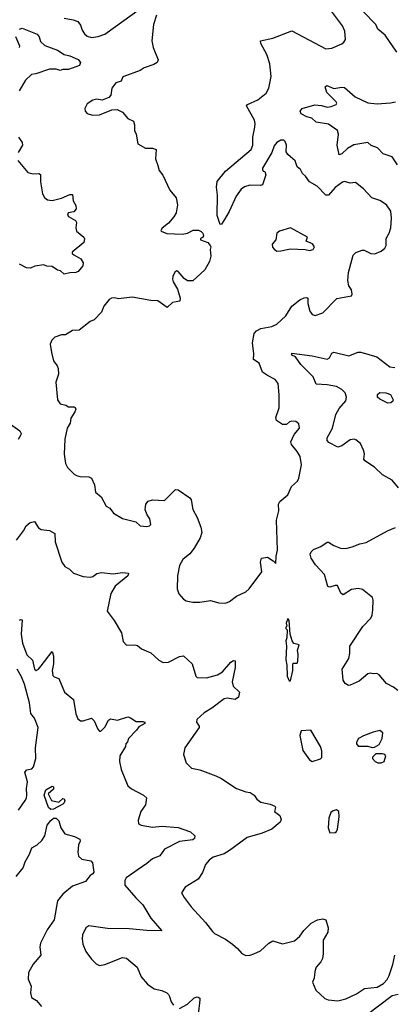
# Model space of a CAD drawing. Extents: x 1954683 to 2060285, y 904798 to 1016299.
# Tile 188 of 256: x 1983396 to 1986162, y 958671 to 965941. Entities that reach past the tile are written whole.
import ezdxf

# ---------------------------------------------------------------- set-up
doc = ezdxf.new("R2010")
doc.units = 0

msp = doc.modelspace()

# ---------------------------------------------------------------- linework, layer by layer
at = {"layer": '0CON10XD'}
for points in [[(1986181.4, 965701.4), (1986095, 965827.3), (1986041.1, 965871.1), (1986025, 965905.5), (1985932.2, 966002.2), (1985851.1, 966105), (1985830, 966145), (1985815, 966156.2), (1985810.6, 966165), (1985813.9, 966185), (1985825, 966193.1), (1985858.2, 966188.2), (1985925, 966194.2), (1985959.2, 966165), (1986045, 966110.5), (1986095, 966087.5), (1986165, 966081.4)], [(1984406, 965975), (1984384.2, 965905), (1984372, 965785), (1984380, 965735), (1984418.6, 965645), (1984410, 965625), (1984385, 965610), (1984315, 965585.8), (1984285, 965566), (1984165, 965520.8), (1984155, 965513.3), (1984145, 965487.5), (1984105, 965476), (1984075, 965436.7), (1984067.5, 965385), (1984055, 965367.5), (1984005, 965346.2), (1983965, 965354.2), (1983935, 965348.1), (1983895, 965318.8), (1983876, 965285), (1983880, 965265), (1983895, 965248), (1983934.1, 965235.9), (1983985, 965239.2), (1984075, 965276.7), (1984115, 965277.5), (1984155, 965257.5), (1984195, 965212.5), (1984235, 965192.5), (1984244, 965165), (1984243.9, 965123.9), (1984256.1, 965096.1), (1984267.5, 965025), (1984325, 964993.8), (1984375, 964993.8), (1984402.5, 964982.5), (1984399.4, 964915), (1984416, 964865), (1984425, 964826.7), (1984453.3, 964793.3), (1984505, 964683.3), (1984550, 964625), (1984560.8, 964575), (1984550, 964515), (1984534.4, 964485.6), (1984495, 964438.8), (1984448.3, 964401.7), (1984436.7, 964385), (1984439.3, 964379.3), (1984482.2, 964362.2), (1984595, 964356.9), (1984634.3, 964365.7), (1984677, 964387), (1984715, 964387.5), (1984735, 964377.5), (1984747.5, 964365), (1984752.5, 964345), (1984745, 964332.5), (1984730, 964325), (1984730, 964315), (1984785, 964296.2), (1984802.5, 964275), (1984807.5, 964265), (1984802.5, 964245), (1984807.5, 964195), (1984796.7, 964155), (1984763.3, 964095), (1984675, 964012.5), (1984635, 964013.3), (1984610.5, 964030.5), (1984565, 964082.5), (1984555, 964087.5), (1984541.7, 964078.3), (1984526.7, 964045), (1984524.2, 964024.2), (1984528.8, 964005), (1984560.5, 963950.5), (1984580, 963885), (1984578, 963862), (1984525, 963854), (1984485, 963816.7), (1984415, 963866), (1984365, 963866.9), (1984225, 963893.1), (1984125, 963879.4), (1984095, 963886.7), (1984072.5, 963885), (1984055.8, 963874.2), (1984016.7, 963825), (1983998.8, 963781.2), (1983946.7, 963725), (1983915, 963712), (1983835, 963648), (1983785, 963645.8), (1983735, 963613.8), (1983705, 963614), (1983655, 963596.7), (1983633.9, 963576.1), (1983620, 963545), (1983630, 963485), (1983645, 963422.5), (1983673.3, 963385), (1983680, 963365), (1983681.2, 963325), (1983662, 963265), (1983674.3, 963134.3), (1983695, 963106), (1983735.7, 963095.7), (1983755, 963083.3), (1983795, 963083.3), (1983805, 963077.5), (1983810, 963065), (1983803.8, 963045), (1983772.1, 962997.9), (1983767.2, 962962.8), (1983747.1, 962925), (1983730, 962845), (1983723.6, 962733.6), (1983733.4, 962663.4), (1983748.8, 962635), (1983797.5, 962585), (1983816.1, 962576.1), (1983839.3, 962569.3), (1983905, 962566), (1983925, 962556.7), (1983947, 962507), (1983955, 962452.5), (1983997.7, 962417.7), (1984035, 962350), (1984060, 962335), (1984088.3, 962298.3), (1984155, 962258.8), (1984253.9, 962233.9), (1984285, 962203.8), (1984335, 962198.8), (1984355, 962203.8), (1984363.3, 962215), (1984356.7, 962255), (1984336.2, 962285), (1984322.3, 962322.3), (1984326.1, 962363.9), (1984345, 962386.2), (1984375, 962396), (1984465, 962390), (1984545, 962473.3), (1984565, 962470), (1984651.2, 962411.2), (1984662, 962395), (1984674.3, 962324.3), (1984706, 962265), (1984733.8, 962195), (1984741.2, 962155), (1984728.8, 962115), (1984685, 962040), (1984652.6, 961997.4), (1984601.2, 961955), (1984575, 961910), (1984561.2, 961835), (1984559.3, 961739.3), (1984571.7, 961701.7), (1984605, 961662.5), (1984625, 961650), (1984675, 961641.2), (1984725, 961641.2), (1984805, 961653.8), (1984865, 961636.7), (1984915, 961634)], [(1983725, 965952), (1983791.1, 965941.1), (1983825, 965926.9), (1983845, 965901.2), (1983856.7, 965865), (1983875, 965837.5), (1983895, 965818.6), (1983925, 965810.5), (1983975, 965818.1), (1984024.5, 965835.5), (1984287.5, 966025)], [(1984915, 961634), (1984944.2, 961645.8), (1984997.5, 961685), (1985065, 961717.5), (1985091.1, 961738.9), (1985184, 961865), (1985173.6, 961936.4), (1985180, 961965), (1985225, 961972.5), (1985266.4, 961946.4), (1985287.5, 961925), (1985289.3, 961980.7), (1985299.4, 962025), (1985291.4, 962245), (1985309.2, 962315), (1985306.2, 962365), (1985316.1, 962383.9), (1985375, 962433.3), (1985402.5, 962495), (1985446.2, 962535), (1985456, 962555), (1985477.5, 962655), (1985467.5, 962715), (1985445, 962753.3), (1985402.5, 962805), (1985397.5, 962825), (1985421.2, 962878.8), (1985461.2, 962925), (1985456.1, 962956.1), (1985435, 962973.3), (1985406.1, 962976.1), (1985388.8, 962971.2), (1985365, 962953.3), (1985337, 962953), (1985290.7, 962980.7), (1985287.5, 963005), (1985310.6, 963075), (1985311.4, 963171.4), (1985304.4, 963254.4), (1985281.2, 963285), (1985225, 963312.9), (1985189.3, 963339.3), (1985164.5, 963404.5), (1985121.7, 963431.7), (1985124.5, 963475), (1985114.2, 963555), (1985127.1, 963625), (1985145.2, 963644.8), (1985175, 963661.1), (1985257.5, 963675), (1985295, 963692.5), (1985361.9, 963755), (1985405, 963825.8), (1985465, 963873.8), (1985495, 963887.5), (1985515, 963891.2), (1985523.3, 963885), (1985522, 963845), (1985539.1, 963789.1), (1985555, 963763.8), (1985576.4, 963756.4), (1985634.1, 963775.9), (1985737.3, 963882.7), (1985845, 963903.3), (1985851.2, 963915), (1985846.6, 963946.6), (1985825.5, 963975.5), (1985819.4, 964015), (1985824.5, 964075.5), (1985857.6, 964202.4), (1985877.6, 964222.4), (1985925, 964240), (1985938.8, 964238.8), (1985987.5, 964215), (1986016.9, 964213.1), (1986065, 964232), (1986092.5, 964255), (1986101.9, 964275), (1986100.5, 964325), (1986123.3, 964365), (1986135.6, 964405), (1986141.9, 964475), (1986136.8, 964526.8), (1986103.8, 964575), (1986055, 964607.1), (1985995, 964625.8), (1985935, 964693.1), (1985875, 964738.1), (1985835, 964734.4), (1985795, 964747.5), (1985778.3, 964741.7), (1985725, 964701.4), (1985675, 964645.6), (1985655, 964645.7), (1985591.7, 964711.7), (1985534.3, 964745), (1985505, 964786.2), (1985483.8, 964805), (1985470, 964835), (1985443.3, 964855), (1985428.8, 964898.8), (1985395, 964929.2), (1985375.8, 964945), (1985364.3, 964965), (1985366.7, 965015), (1985355, 965042), (1985345, 965050.8), (1985325, 965051.9), (1985295, 965035.6), (1985275, 965010), (1985258.3, 964961.7), (1985187.5, 964845), (1985187.5, 964835), (1985193.6, 964823.6), (1985205, 964820), (1985212.5, 964795), (1985187.3, 964722.7), (1985173.9, 964716.1), (1985095, 964720), (1985055, 964707.5), (1985031.3, 964688.7), (1984995, 964637.5), (1984943.3, 964525), (1984908.8, 964465), (1984885, 964432.5), (1984875, 964430), (1984854.3, 964495), (1984855.5, 964645), (1984848.9, 964705), (1984853.8, 964746.2), (1984915, 964823.8), (1985105, 964982), (1985116.1, 965013.9), (1985117.9, 965075), (1985131.1, 965148.9), (1985134.3, 965175), (1985128.7, 965198.7), (1985070, 965305), (1985076.7, 965315), (1985155, 965349.2), (1985215, 965398), (1985235.7, 965435), (1985251.7, 965521.7), (1985242.9, 965615), (1985220, 965685), (1985175.7, 965765), (1985174.1, 965785.9), (1985265, 965805.8), (1985405, 965858), (1985655, 965727.1), (1985699.7, 965730.3), (1985775, 965763.8), (1985790, 965775), (1985801.2, 965795), (1985797.3, 965857.3), (1985778, 965895), (1985683.6, 966023.6)], [(1983395, 965871.9), (1983415, 965878.8), (1983525, 965833.8), (1983539.1, 965815), (1983550.3, 965780.3), (1983581.2, 965751.2), (1983675.5, 965715.5), (1983723.8, 965683.8), (1983765, 965674.8), (1983826.6, 965646.6), (1983844.3, 965625), (1983836.7, 965603.3), (1983755, 965572.7), (1983715, 965573.4), (1983695, 965567.2), (1983665, 965577), (1983615, 965576.5), (1983515, 965541.5), (1983482.7, 965537.3), (1983438.6, 965495), (1983390.8, 965415)], [(1983394.4, 965735), (1983395.9, 965745.9), (1983368.2, 965815)], [(1986185, 964869.2), (1986145, 964929.2), (1986079.6, 964949.6), (1986038.1, 964995), (1985991.2, 965011.2), (1985965, 965035.7), (1985863.3, 965016.7), (1985815, 964990.4), (1985775, 964951.9), (1985754.4, 964944.4), (1985739.7, 965015), (1985750.4, 965095), (1985743.1, 965123.1), (1985675, 965170), (1985585, 965184), (1985552.5, 965215), (1985515, 965224.3), (1985473.3, 965245), (1985467.5, 965265), (1985481.2, 965285), (1985575, 965312.5), (1985625, 965308.2), (1985665, 965294.7), (1985695, 965299.1), (1985732.5, 965315), (1985736.2, 965325), (1985731.2, 965335), (1985662.8, 965402.8), (1985650.8, 965445), (1985664.4, 965455.6), (1985715, 965434.4), (1985775, 965444.2), (1985795, 965440.8), (1985871.8, 965371.8), (1985965, 965327.5), (1986035, 965318.9), (1986133, 965327), (1986171.2, 965335)], [(1983388, 965075), (1983413.8, 965035), (1983416.2, 965015), (1983385, 964960)], [(1983382.3, 964902.3), (1983455, 964813.3), (1983495, 964804.2), (1983535.7, 964805.7), (1983548.6, 964798.6), (1983549.4, 964745), (1983563.8, 964655), (1983578.3, 964628.3), (1983601.2, 964611.2), (1983636.1, 964606.1), (1983705, 964622.5), (1983765, 964650), (1983785, 964650), (1983791.2, 964605), (1983810.5, 964570.5), (1983812.2, 964545), (1983795, 964522), (1983753.9, 964516.1), (1983748.3, 964498.3), (1983757, 964487), (1983807.9, 964457.9), (1983814, 964445), (1983810, 964405), (1983815, 964380), (1983870, 964335), (1983873.6, 964323.6), (1983870, 964295), (1983783.8, 964225), (1983784, 964215), (1983795, 964206.2), (1983846.6, 964176.6), (1983863.3, 964145), (1983862.5, 964125), (1983827, 964083), (1983810, 964075), (1983765, 964073.1), (1983725, 964061.1), (1983697.3, 964087.3), (1983675, 964092.5), (1983635, 964118), (1983595, 964121.2), (1983575, 964130), (1983508.3, 964121.7), (1983475, 964106.7), (1983445, 964110), (1983395, 964136.7)], [(1985295, 964233.3), (1985325, 964233.8), (1985395, 964248.8), (1985503.9, 964243.9), (1985535, 964236), (1985562.5, 964245), (1985571.2, 964265), (1985557.3, 964287.3), (1985510, 964305), (1985520, 964335), (1985395, 964403.3), (1985315, 964380.8), (1985295, 964366), (1985286, 964315), (1985258.8, 964285), (1985262.3, 964262.3), (1985275, 964246.7), (1985295, 964233.3)], [(1986193.7, 962483.7), (1986145, 962541.4), (1986075, 962580.6), (1986015, 962638.2), (1985944.4, 962685), (1985937.4, 962697.4), (1985940.5, 962735), (1985935, 962763.3), (1985911.2, 962811.2), (1985878.8, 962838.8), (1985865, 962843.8), (1985835, 962840), (1985775, 962794.2), (1985745, 962784), (1985678.7, 962818.7), (1985667.1, 962835), (1985666.9, 962855), (1985705.4, 962924.6), (1985729.2, 963025), (1985755, 963069.4), (1985805, 963126.7), (1985808.9, 963155), (1985799.4, 963185), (1985775, 963211.9), (1985735, 963231.8), (1985665, 963245.4), (1985585, 963250), (1985563.5, 963305), (1985470.9, 963395), (1985431.7, 963451.7), (1985406.2, 963465), (1985405, 963478.8), (1985555, 963460.4), (1985665, 963434.5), (1985682.5, 963445), (1985701.2, 963478.8), (1985715, 963486.9), (1985825, 963460), (1985894.4, 963485.6), (1985915, 963485.8), (1986033, 963453), (1986127.8, 963377.8), (1986165, 963372.1)], [(1986115, 963110), (1986055, 963138.8), (1986036.7, 963155), (1986036.7, 963175), (1986055, 963187.5), (1986100, 963185), (1986133.8, 963175), (1986152.5, 963135), (1986150, 963125), (1986135, 963113.3), (1986115, 963110)], [(1983326.7, 962955), (1983396.2, 962905), (1983406.2, 962885), (1983403.3, 962875), (1983385, 962842.5)], [(1983371.7, 962098.3), (1983423.6, 962166.4), (1983442.5, 962205), (1983472.1, 962227.9), (1983505, 962236.2), (1983535, 962188.8), (1983555, 962176), (1983615, 962170.8), (1983655, 962147.5), (1983656.7, 962085), (1983706.7, 961935), (1983730, 961905), (1983762.5, 961885), (1983794.1, 961854.1), (1983865, 961828.8), (1983915, 961826.2), (1983935, 961831.2), (1983965, 961851.2), (1984000.5, 961859.5), (1984085, 961848.5), (1984155, 961859.2), (1984200, 961855), (1984193.3, 961835), (1984100.5, 961759.5), (1984069.5, 961705), (1984042.5, 961575), (1984094, 961505), (1984148, 961415), (1984159.3, 961349.3), (1984185, 961322.5), (1984245, 961326.2), (1984265, 961320), (1984295, 961296), (1984365, 961265.6), (1984422.6, 961212.6), (1984455, 961194.2), (1984495, 961197.1), (1984575, 961239.2), (1984605, 961243.8), (1984670, 961185), (1984696.7, 961095), (1984705, 961083.8), (1984775, 961082.9), (1984855, 961103.1), (1984893, 961127), (1984955, 961197.5), (1984975, 961208.8), (1984986.4, 961206.4), (1984987, 961157), (1984963.4, 961053.4), (1984971.1, 961021.1), (1985018, 960975), (1985011.2, 960938.8), (1984987.7, 960922.3), (1984928.7, 960931.3), (1984905, 960927.5), (1984815, 960856.9), (1984757.2, 960822.8), (1984704, 960775), (1984701.2, 960755), (1984721.2, 960725), (1984720, 960715), (1984614.2, 960565.8), (1984606, 960515), (1984625, 960453.3), (1984665, 960414), (1984725, 960401.4), (1984845, 960357.5), (1984880.9, 960340.9), (1984997.5, 960265), (1985065, 960239.2), (1985096.7, 960235), (1985126.7, 960215), (1985146.7, 960185), (1985175, 960163.8), (1985245, 960150), (1985280, 960135), (1985283.8, 960125), (1985276.2, 960095), (1985316, 960065), (1985326.2, 960035), (1985320, 960015), (1985256.2, 959965), (1985185.4, 959934.6), (1985075, 959903.5), (1984944.3, 959805.7), (1984905, 959781.2), (1984823, 959757), (1984795, 959736), (1984767.6, 959702.4), (1984745.6, 959644.4), (1984713.3, 959595), (1984616.7, 959535), (1984591.2, 959495), (1984609.1, 959459.1), (1984660.7, 959390.7), (1984768, 959275), (1984818.8, 959208.8), (1984835, 959193.3), (1984915, 959151.2), (1984965.8, 959115.8), (1985003.9, 959083.9), (1985035, 959047.5), (1985065, 959032.5), (1985096.4, 959033.6), (1985125, 959043.3), (1985173.3, 959065), (1985235, 959122.5), (1985265, 959138.8), (1985335, 959118.9), (1985425, 959140.5), (1985465, 959173.8), (1985493.3, 959216.7), (1985548.7, 959271.3), (1985595, 959293.8), (1985635, 959303.3)], [(1986187.1, 960987.1), (1986155, 961012.5), (1986105, 961039.2), (1986050, 961105), (1986033.6, 961113.6), (1986005, 961111.2), (1985985, 961116.7), (1985965, 961112), (1985902.1, 961057.9), (1985835, 961027.1), (1985822.5, 961025), (1985798.8, 961038.8), (1985784.3, 961064.3), (1985775.6, 961145), (1985826.4, 961225), (1985834.5, 961265), (1985834.4, 961315), (1985928.3, 961461.7), (1985988.7, 961521.3), (1985999.2, 961545), (1986004.2, 961585), (1986005.8, 961655), (1986000, 961675), (1985926.7, 961735), (1985895, 961741.9), (1985845, 961734.4), (1985785, 961695.8), (1985767.3, 961707.3), (1985743.1, 961763.1), (1985725, 961764.4), (1985685, 961751.9), (1985672, 961755), (1985646.2, 961845), (1985579.2, 961915), (1985548.5, 961965), (1985541.1, 961995), (1985546.7, 962013.3), (1985565, 962029.2), (1985619.7, 962050.3), (1985665, 962084), (1985675, 962084), (1985715, 962059.2), (1985765, 962039.2), (1985805, 962037.1), (1985851.3, 962048.7), (1985907.7, 962072.3), (1985955, 962080), (1986112, 962168), (1986169.3, 962190.7)], [(1983395, 961506.7), (1983405, 961512.5), (1983415, 961510), (1983405.7, 961405), (1983417.4, 961337.4), (1983449.3, 961250.7), (1983491.2, 961211.2), (1983504.2, 961145), (1983516.2, 961136.2), (1983535, 961145.8), (1983555, 961169.2), (1983636.2, 961276.2), (1983644.3, 961244.3), (1983644.4, 961185), (1983634.4, 961135), (1983640, 961100), (1983649.3, 961089.3), (1983685, 961077.5), (1983726.2, 960975), (1983792.1, 960922.1), (1983809.4, 960815), (1983825, 960778.8), (1983845, 960764), (1983865, 960764.2), (1983925, 960783.8), (1983945.5, 960765.5), (1983972.3, 960702.3), (1983985, 960687.5), (1983995, 960687.5), (1984025, 960716.7), (1984051.2, 960768.8), (1984065, 960778), (1984118.3, 960768.3), (1984195, 960793.3), (1984215, 960786.7), (1984255, 960758.8), (1984305, 960760), (1984320, 960755), (1984320, 960745), (1984275, 960720), (1984258.6, 960695), (1984198.8, 960635), (1984191.7, 960608.3), (1984180, 960595), (1984177.5, 960575), (1984133.8, 960505), (1984133.3, 960465), (1984144.2, 960404.2), (1984195, 960283.8), (1984221.7, 960261.7), (1984310, 960215), (1984331.2, 960195), (1984323.8, 960145), (1984291.2, 960095), (1984269.5, 960030.5), (1984273.8, 960005), (1984292.5, 959995), (1984375, 959978.9), (1984445, 959985.6), (1984566.4, 959976.4), (1984656.7, 959945), (1984690, 959915), (1984686.2, 959895), (1984675, 959886.2), (1984575, 959874.3), (1984464.1, 959815.9), (1984431.6, 959768.4), (1984375, 959746.2), (1984335, 959710.6), (1984182, 959605), (1984170.8, 959585), (1984172, 959552), (1984253.3, 959456.7), (1984304.3, 959405), (1984365, 959306.7), (1984446.2, 959213.8), (1984335, 959216), (1984205, 959229.2), (1984045, 959230.6), (1983905, 959250), (1983883.3, 959235), (1983860, 959185), (1983856, 959155), (1983862, 959115), (1983885, 959061.2), (1983925.8, 959005), (1983960.9, 958970.9), (1983985, 958958.8), (1984025, 958964.2), (1984155, 959017.1), (1984185, 959012), (1984263.3, 958945), (1984293.3, 958875), (1984340.5, 958820.5), (1984387.5, 958785), (1984445, 958772.9), (1984481.2, 958755), (1984494.5, 958744.5), (1984502, 958728)], [(1985395, 961060), (1985413.3, 961135), (1985412.5, 961185), (1985415, 961190), (1985445, 961190), (1985450, 961205), (1985452.5, 961255), (1985447.5, 961285), (1985460, 961325), (1985420, 961335), (1985406.7, 961355), (1985393.3, 961405), (1985386, 961505), (1985375, 961520), (1985362.5, 961485), (1985367.5, 961462.5), (1985360, 961455), (1985360, 961445), (1985370, 961435), (1985367, 961377), (1985360, 961355), (1985366.2, 961315), (1985360.8, 961215), (1985368.8, 961175), (1985370, 961095), (1985385, 961060), (1985395, 961060)], [(1983386.2, 960105), (1983436, 960175), (1983445.6, 960194.4), (1983447.9, 960217.9), (1983446.7, 960265), (1983454.4, 960315), (1983434.3, 960385), (1983448.3, 960401.7), (1983485, 960409.2), (1983498.5, 960425), (1983515.4, 960485), (1983511.2, 960565), (1983531.1, 960715), (1983504.7, 960785), (1983478.1, 960818.1), (1983467.5, 960897.5), (1983431.1, 961035), (1983409.2, 961089.2), (1983376.8, 961145)], [(1985555, 960463.3), (1985617, 960483), (1985627, 960493), (1985627, 960543), (1985617.5, 960575), (1985546.4, 960696.4), (1985475, 960690), (1985464.1, 960655.9), (1985486.7, 960545), (1985535, 960477.5), (1985555, 960463.3)], [(1985997, 960567), (1986015, 960570), (1986049.5, 960590.5), (1986071.2, 960635), (1986077.5, 960675), (1986055, 960692.5), (1986005, 960681.2), (1985935, 960653.3), (1985897, 960633), (1985883, 960607), (1985882.5, 960595), (1985895, 960577.5), (1985965, 960576.2), (1985997, 960567)], [(1986065, 960453.8), (1986086.7, 960465), (1986100, 960505), (1986092.5, 960515), (1986075, 960521.2), (1986025, 960520), (1986000, 960495), (1986000, 960485), (1986020, 960465), (1986040, 960455), (1986065, 960453.8)], [(1983625, 960110.2), (1983608.9, 960125), (1983576, 960215), (1983589.2, 960255), (1983635, 960281.2), (1983645, 960276.7), (1983645, 960260), (1983606.2, 960225), (1983631.4, 960175), (1983685, 960164), (1983715, 960190), (1983725, 960188.8), (1983728.9, 960175), (1983725, 960158), (1983715, 960148.9), (1983645, 960113.1), (1983625, 960110.2)], [(1985685, 959937.5), (1985725, 959940), (1985735, 959947.5), (1985742, 959965), (1985753.8, 960055), (1985752.5, 960095), (1985735, 960107.5), (1985709.3, 960100.7), (1985692.3, 960087.7), (1985678, 960045), (1985672.5, 959975), (1985685, 959937.5)], [(1983370, 959615), (1983421.5, 959678.5), (1983435, 959722.5), (1983469.1, 959780.9), (1983485, 959827.5), (1983525, 959848.1), (1983559.4, 959880.6), (1983580.6, 959915), (1983597.3, 959995), (1983625, 960028.8), (1983645, 960046.7), (1983665, 960044.6), (1983685.7, 960025), (1983699.2, 959975), (1983729.5, 959929.5), (1983799.2, 959909.2), (1983839.4, 959889.4), (1983842, 959875), (1983830.9, 959849.1), (1983824.3, 959795.7), (1983829.2, 959765), (1983855, 959744), (1983921.7, 959731.7), (1983932.5, 959715), (1983942, 959648), (1983935.8, 959634.2), (1983917, 959623), (1983882.3, 959577.7), (1983785, 959542.5), (1983713.1, 959485), (1983675.4, 959435), (1983651.1, 959295), (1983598.3, 959221.7), (1983548.3, 959121.7), (1983544.4, 959095), (1983552.9, 959035), (1983495, 958968.8), (1983460, 958905), (1983457.9, 958857.9), (1983479.2, 958805), (1983475.7, 958755), (1983482.2, 958722.2), (1983496.3, 958713.7), (1983520.2, 958700.2), (1983555.7, 958655)], [(1985635, 959303.3), (1985656.7, 959295), (1985672.5, 959235), (1985670.6, 959205), (1985635.7, 959144.3), (1985636.2, 959045), (1985630.7, 959009.3), (1985619.2, 958985), (1985584.2, 958945), (1985574.1, 958914.1), (1985568.8, 958865), (1985556.7, 958835), (1985583.3, 958775), (1985648.8, 958715), (1985673.5, 958703.5), (1985745, 958697.5), (1985805, 958712.2), (1985881.4, 958748.6), (1985941.7, 958788.3), (1986035, 958798.2), (1986081.9, 958825), (1986108.5, 958855), (1986123.3, 958885), (1986151.1, 958965), (1986166.5, 959035)], [(1984502, 958728), (1984515, 958690), (1984532, 958665)], [(1984575, 958640.8), (1984635, 958671.9), (1984685, 958718.1), (1984705, 958727.5), (1984712.5, 958725), (1984725, 958716.2), (1984726.9, 958705), (1984714.4, 958595)], [(1985955, 958590), (1986145, 958737.3), (1986190, 958745)]]:
    msp.add_lwpolyline(points, dxfattribs=at)

doc.saveas('drawing.dxf')
